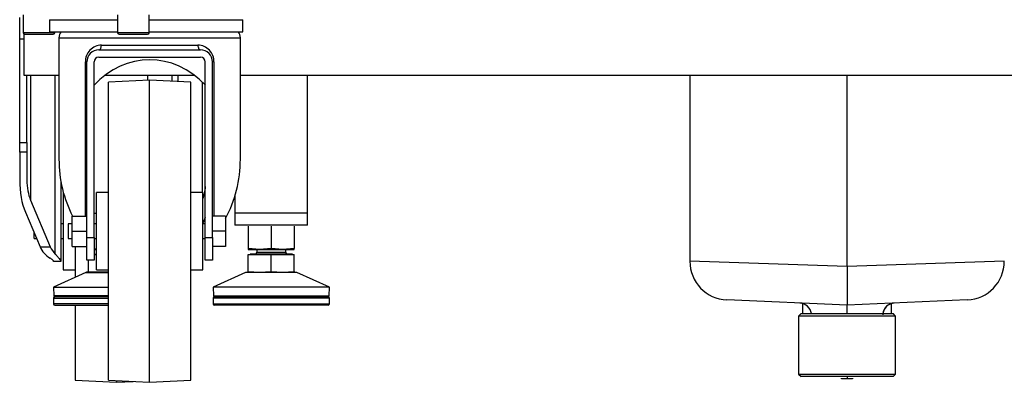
# Model space of a CAD drawing. Header units: millimetres. Extents: x 815 to 6167, y -516 to 2664.
# Tile 1 of 39: x 828 to 1235, y -511 to -361. Entities that reach past the tile are written whole.
import ezdxf

# ---------------------------------------------------------------- set-up
doc = ezdxf.new("R2010")
doc.units = ezdxf.units.MM
doc.header["$MEASUREMENT"] = 0

# ---------------------------------------------------------------- blocks, each defined once
blk = doc.blocks.new('Links')
for p, q in [((319.67, 228.57), (319.67, 221.17)), ((358.68, 228.57), (358.68, 221.17)), ((371.68, 221.17), (371.68, 228.57)), ((318.17, 218.57), (318.17, 227.5)), ((330.52, 226.57), (358.68, 226.57)), ((330.52, 226.57), (330.52, 221.57)), ((371.91, 226.57), (410.42, 226.57)), ((410.42, 221.57), (410.42, 226.57)), ((332.67, 221.17), (319.67, 221.17)), ((319.92, 220.68), (319.92, 203.57)), ((320.27, 220.57), (332.07, 220.57)), ((330.52, 221.57), (358.91, 221.57)), ((332.67, 221.17), (332.67, 221.57)), ((333.4, 221.57), (358.91, 221.57)), ((371.68, 221.17), (358.68, 221.17)), ((359.28, 220.57), (371.08, 220.57)), ((371.91, 221.57), (410.42, 221.57)), ((319.92, 218.57), (318.17, 218.57)), ((318.17, 175.71), (318.17, 218.57)), ((334.4, 219.07), (409.42, 219.07)), ((334.4, 219.07), (334.4, 168.87)), ((351.97, 216.07), (391.85, 216.07)), ((409.42, 168.87), (409.42, 219.07)), ((350.91, 214.07), (392.92, 214.07)), ((345.32, 145.3), (345.32, 209.07)), ((345.32, 209.07), (345.91, 209.07)), ((345.91, 136.44), (345.91, 209.07)), ((348.91, 136.44), (348.91, 209.07)), ((350.91, 211.07), (392.92, 211.07)), ((394.92, 136.44), (394.92, 209.07)), ((397.92, 136.44), (397.92, 209.07)), ((398.5, 209.07), (397.92, 209.07)), ((398.5, 209.07), (398.5, 145.3)), ((319.92, 203.57), (334.4, 203.57)), ((321.17, 175.71), (321.17, 203.57)), ((322.64, 203.57), (322.64, 151.95)), ((332.83, 129.62), (332.83, 203.57)), ((353.39, 203.57), (390.43, 203.57)), ((371.18, 201.53), (371.18, 203.57)), ((381.18, 201.08), (381.18, 203.57)), ((383.53, 203.57), (383.53, 200.96)), ((409.42, 203.57), (911.08, 203.57)), ((437.2, 146.55), (437.2, 203.57)), ((595.23, 203.57), (595.23, 126.62)), ((660.25, 124.42), (660.25, 203.57)), ((371.91, 201.57), (354.91, 200.68)), ((354.91, 77.43), (354.91, 200.68)), ((371.91, 76.54), (371.91, 201.57)), ((388.92, 200.68), (371.91, 201.57)), ((388.92, 77.43), (388.92, 200.68)), ((393.72, 155.06), (393.72, 200.74)), ((318.17, 171.8), (318.17, 175.71)), ((318.17, 175.71), (321.17, 175.71)), ((321.17, 175.71), (321.17, 171.8)), ((318.17, 171.8), (318.17, 160.28)), ((321.17, 171.8), (318.17, 171.8)), ((321.17, 171.8), (321.17, 160.28)), ((335.17, 159.86), (335.17, 126.67)), ((336.17, 155.06), (336.17, 123.05)), ((336.24, 155.06), (336.17, 155.06)), ((349.91, 123.05), (349.91, 155.06)), ((354.91, 155.06), (349.91, 155.06)), ((393.92, 155.06), (388.92, 155.06)), ((393.92, 123.05), (393.92, 155.06)), ((322.64, 151.95), (330.83, 132.64)), ((407.19, 153.68), (407.19, 146.55)), ((320.51, 146.95), (326.59, 132.64)), ((348.8, 146.55), (349.91, 146.55)), ((348.89, 146.55), (349.91, 146.55)), ((437.2, 146.55), (407.19, 146.55)), ((407.19, 146.55), (407.19, 141.55)), ((437.2, 146.55), (407.19, 146.55)), ((437.2, 141.55), (437.2, 146.55)), ((339.9, 145.3), (345.91, 145.3)), ((339.9, 139.05), (339.9, 145.3)), ((394.92, 144.76), (393.92, 142.41)), ((403.22, 145.3), (397.92, 145.3)), ((403.22, 145.3), (403.22, 139.05)), ((336.17, 142.05), (335.17, 142.05)), ((338.2, 142.05), (338.2, 136.05)), ((339.9, 142.05), (338.2, 142.05)), ((339.9, 139.05), (345.91, 139.05)), ((339.9, 132.8), (339.9, 139.05)), ((349.91, 142.05), (348.91, 142.05)), ((394.92, 142.05), (393.92, 142.05)), ((403.22, 139.05), (397.92, 139.05)), ((403.22, 139.05), (403.22, 132.8)), ((437.2, 141.55), (407.19, 141.55)), ((412.69, 141.16), (412.69, 131.94)), ((422.19, 141.16), (422.19, 131.94)), ((431.7, 141.16), (431.7, 131.94)), ((324.17, 136.05), (324.17, 138.33)), ((324.17, 136.05), (325.14, 136.05)), ((335.17, 136.05), (336.17, 136.05)), ((338.2, 136.05), (339.9, 136.05)), ((345.91, 136.44), (348.91, 136.44)), ((345.91, 127.05), (345.91, 136.44)), ((348.91, 136.44), (348.91, 127.05)), ((348.91, 136.05), (349.91, 136.05)), ((393.92, 136.05), (394.92, 136.05)), ((394.92, 127.05), (394.92, 136.44)), ((394.92, 136.44), (397.92, 136.44)), ((397.92, 136.44), (397.92, 127.05)), ((326.59, 132.64), (330.83, 132.64)), ((339.9, 132.8), (345.91, 132.8)), ((341.17, 132.8), (341.17, 119.99)), ((348.78, 131.55), (349.91, 131.55)), ((349.91, 131.68), (348.91, 131.76)), ((403.22, 132.8), (397.92, 132.8)), ((417.44, 131.55), (412.69, 131.94)), ((412.69, 131.94), (412.69, 131.55)), ((412.69, 131.55), (417.44, 131.55)), ((416.19, 131.55), (416.19, 130.35)), ((416.19, 130.35), (428.19, 130.35)), ((422.19, 131.94), (417.44, 131.55)), ((417.44, 131.55), (426.94, 131.55)), ((426.94, 131.55), (422.19, 131.94)), ((431.7, 131.94), (426.94, 131.55)), ((426.94, 131.55), (431.7, 131.55)), ((428.19, 130.35), (428.19, 131.55)), ((431.7, 131.55), (431.7, 131.94)), ((332.17, 126.55), (332.17, 126.67)), ((335.17, 126.55), (332.17, 126.55)), ((335.17, 126.67), (335.17, 126.55)), ((348.91, 127.05), (345.91, 127.05)), ((346.68, 122.44), (346.68, 127.05)), ((348.76, 129.55), (349.91, 129.55)), ((348.91, 129.4), (349.91, 129.4)), ((397.92, 127.05), (394.92, 127.05)), ((412.69, 122.44), (412.69, 129.4)), ((412.69, 129.4), (422.19, 129.4)), ((430.91, 129.55), (413.48, 129.55)), ((413.48, 129.55), (413.48, 129.4)), ((422.19, 122.44), (422.19, 129.4)), ((422.19, 129.4), (431.7, 129.4)), ((430.91, 129.4), (430.91, 129.55)), ((431.7, 122.44), (431.7, 129.4)), ((336.17, 123.05), (341.17, 123.05)), ((346.68, 122.05), (346.68, 122.44)), ((346.68, 122.44), (351.43, 122.05)), ((349.91, 123.05), (354.91, 123.05)), ((351.43, 122.05), (354.91, 122.34)), ((388.92, 123.05), (393.92, 123.05)), ((412.69, 122.05), (412.69, 122.44)), ((412.69, 122.44), (417.44, 122.05)), ((417.44, 122.05), (422.19, 122.44)), ((422.19, 122.44), (426.94, 122.05)), ((426.94, 122.05), (431.7, 122.44)), ((431.7, 122.44), (431.7, 122.05)), ((660.25, 124.42), (660.25, 108.46)), ((345.58, 122), (332.17, 115.87)), ((345.58, 122), (354.91, 122)), ((354.91, 122.05), (345.78, 122.05)), ((411.59, 122), (398.19, 115.87)), ((432.8, 122), (411.59, 122)), ((411.8, 122.05), (430.37, 122.05)), ((431.8, 122.05), (432.59, 122.05)), ((446.2, 115.87), (432.8, 122)), ((332.17, 115.87), (354.91, 115.87)), ((332.17, 115.87), (332.23, 112.36)), ((446.2, 115.87), (398.19, 115.87)), ((398.19, 115.87), (398.25, 112.36)), ((446.14, 112.36), (446.2, 115.87)), ((332.17, 111.36), (354.91, 111.36)), ((332.17, 111.36), (332.17, 109)), ((354.91, 112.36), (332.23, 112.36)), ((354.91, 111.86), (332.67, 111.86)), ((446.2, 111.36), (398.19, 111.36)), ((398.19, 111.36), (398.19, 109)), ((398.25, 112.36), (446.14, 112.36)), ((398.69, 111.86), (445.7, 111.86)), ((446.2, 109), (446.2, 111.36)), ((660.25, 108.46), (610.54, 110.63)), ((709.96, 110.63), (660.25, 108.46)), ((354.91, 109), (332.17, 109)), ((332.67, 108.5), (354.91, 108.5)), ((341.17, 108.5), (341.17, 77.43)), ((398.19, 109), (446.2, 109)), ((445.7, 108.5), (398.69, 108.5)), ((660.25, 104.98), (660.25, 108.46)), ((641.24, 104.97), (640.24, 103.97)), ((680.25, 103.97), (640.24, 103.97)), ((640.24, 103.97), (640.24, 79.96)), ((641.24, 104.97), (679.25, 104.97)), ((680.25, 103.97), (679.25, 104.97)), ((680.25, 79.96), (680.25, 103.97)), ((341.17, 77.43), (358.18, 76.54)), ((354.91, 77.43), (371.91, 76.54)), ((371.91, 76.54), (388.92, 77.43)), ((640.24, 79.96), (680.25, 79.96)), ((640.24, 79.96), (641.24, 78.96)), ((679.25, 78.96), (641.24, 78.96)), ((658, 78.02), (658, 78.32)), ((660.25, 77.94), (658, 78.02)), ((660.25, 79.01), (660.25, 77.94)), ((662.5, 78.02), (660.25, 77.94)), ((662.5, 78.32), (662.5, 78.02)), ((679.25, 78.96), (680.25, 79.96)), ((358.18, 77.26), (358.18, 76.54)), ((358.18, 76.54), (365.05, 76.9))]:
    blk.add_line(p, q)
for centre, radius, start, end in [((320.27, 221.17), 0.6, 180, 270), ((332.07, 221.17), 0.6, 270, 0), ((338.4, 219.07), 4, 141.3178, 180), ((359.28, 221.17), 0.6, 180, 270), ((371.08, 221.17), 0.6, 270, 0), ((405.42, 219.07), 4, 0, 38.6822), ((352.15, 209.25), 6.82, 91.4712, 181.5045), ((391.69, 209.26), 6.81, 358.3714, 88.6528), ((350.91, 209.07), 5, 90, 180), ((392.92, 209.07), 5, 0, 90), ((350.91, 209.07), 2, 90, 180), ((392.92, 209.07), 2, 0, 90), ((335.79, 136.55), 10, 203, 239.4472), ((340.04, 136.55), 10, 203, 223.9072), ((415.39, 130.35), 0.8, 270, 360), ((429, 130.35), 0.8, 180, 270), ((349.38, 130.35), 0.8, 270, 311.4908), ((-244.85, -25652.43), 25792.74, 87.989007, 88.133513), ((611.24, 126.62), 16, 179.9892, 267.5018), ((1565.35, -25652.43), 25792.74, 91.866487, 92.010993), ((709.26, 126.62), 16, 272.4982, 359.9689), ((345.78, 121.55), 0.5, 90, 114.6025), ((411.8, 121.55), 0.5, 90, 114.6025), ((432.59, 121.55), 0.5, 65.3975, 90), ((332.67, 111.36), 0.5, 90, 180), ((332.73, 112.36), 0.5, 181, 270), ((398.69, 111.36), 0.5, 90, 180), ((398.75, 112.36), 0.5, 181, 270), ((445.64, 112.36), 0.5, 270, 359), ((445.7, 111.36), 0.5, 0, 90), ((332.67, 109), 0.5, 180, 270), ((398.69, 109), 0.5, 180, 270), ((445.7, 109), 0.5, 270, 360), ((679.88, 104.45), 4.83, 91.1817, 180.0053)]:
    blk.add_arc(centre, radius, start, end)
for centre, major_axis, ratio, start_param, end_param in [((350.91, 216.07), (0, 2), 0.531646, 3.141593, 4.712389), ((392.92, 216.07), (0, 2), 0.531646, 1.570796, 3.141593), ((371.91, 168.87), (0, -41.12), 0.8391, 2.410204, 3.875352), ((371.91, 168.87), (0, -44.7), 0.8391, 4.712389, 5.267646), ((371.91, 168.87), (0, -44.7), 0.8391, 0.987527, 1.570796), ((326.17, 160.28), (0, -18.85), 0.424475, 4.712389, 5.497787), ((326.17, 160.28), (0, -11.78), 0.424475, 4.712389, 5.497787), ((390.19, 160.28), (0, 11.78), 0.424475, 3.983628, 4.483093), ((640.54, 104.31), (-0.22, -5), 0.997786, 1.745704, 3.141593), ((679.96, 104.31), (0.22, -5), 0.997786, 3.141593, 4.537481)]:
    blk.add_ellipse(centre, major_axis=major_axis, ratio=ratio, start_param=start_param, end_param=end_param)
for points, knots in [([(332.17, 126.67), (332.17, 126.72), (332.14, 126.79), (332, 126.97), (331.9, 127.07), (331.65, 127.29), (331.5, 127.41), (331.14, 127.67), (330.93, 127.8), (330.71, 127.94)], [0, 0, 0, 0, 0.25, 0.25, 0.5, 0.5, 0.75, 0.75, 1, 1, 1, 1]), ([(332.83, 129.62), (333.16, 129.27), (333.47, 128.94), (333.89, 128.47), (334.02, 128.32), (334.27, 128.03), (334.39, 127.89), (334.71, 127.5), (334.87, 127.28), (335.05, 127), (335.1, 126.91), (335.16, 126.77), (335.17, 126.72), (335.17, 126.67)], [0, 0, 0, 0, 0.25, 0.25, 0.375, 0.375, 0.5, 0.5, 0.75, 0.75, 0.875, 0.875, 1, 1, 1, 1]), ([(641.88, 109.22), (641.88, 108.44), (641.89, 106.9), (641.89, 105.56), (641.9, 104.93)], [0, 0, 0, 0, 0.4819995, 1, 1, 1, 1]), ([(678.6, 104.96), (678.6, 105.58), (678.61, 106.92), (678.62, 108.44), (678.62, 109.22)], [0, 0, 0, 0, 0.513881, 1, 1, 1, 1])]:
    blk.add_open_spline(points, degree=3, knots=knots)

msp = doc.modelspace()

# ---------------------------------------------------------------- block references
msp.add_blockref('Links', (509.52, -587.57))

doc.saveas('drawing.dxf')
